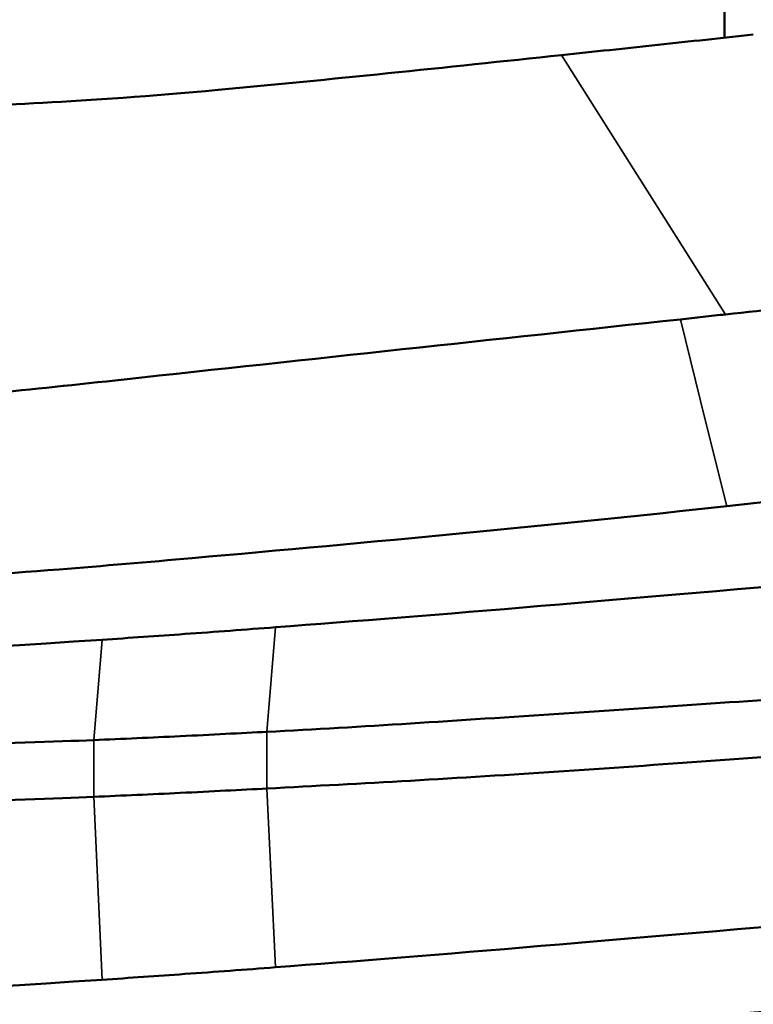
# Model space of a CAD drawing. Header units: millimetres. Extents: x 0 to 6049, y -120 to 1682.
# Tile 221 of 256: x 1960 to 1981, y 775 to 803. Entities that reach past the tile are written whole.
import ezdxf

# ---------------------------------------------------------------- set-up
doc = ezdxf.new("R2010")
doc.units = ezdxf.units.MM
doc.header["$LTSCALE"] = 2
doc.layers.add('Sichtbar (ISO)', color=7, linetype='Continuous', lineweight=50)
doc.layers.add('Sichtbar schmal (ISO)', color=7, linetype='Continuous', lineweight=35)

msp = doc.modelspace()

# ---------------------------------------------------------------- linework, layer by layer
at = {"layer": 'Sichtbar (ISO)'}
msp.add_line((1980.489, 802.902), (1980.489, 808.003), dxfattribs=at)
for points, knots in [([(1981.316, 802.991), (1980.405, 802.893), (1979.489, 802.794), (1977.639, 802.595), (1976.717, 802.496), (1975.789, 802.399)], [0.000218, 0.000218, 0.000218, 0.000218, 0.2768073, 0.2768073, 0.5547893, 0.5547893, 0.5547893, 0.5547893]), ([(1975.786, 802.399), (1974.134, 802.224), (1972.448, 802.045), (1969.163, 801.709), (1967.529, 801.547), (1965.903, 801.396)], [0.000282, 0.000282, 0.000282, 0.000282, 0.501877, 0.501877, 0.9903739, 0.9903739, 0.9903739, 0.9903739]), ([(1965.903, 801.396), (1961.978, 801.03), (1959.136, 800.937), (1955.519, 800.862), (1952.978, 800.882), (1950.591, 801.286)], [0.00001, 0.00001, 0.00001, 0.00001, 1.187833, 1.187833, 2.670617, 2.670617, 2.670617, 2.670617]), ([(1980.52, 794.926), (1982.902, 795.182), (1985.274, 795.438), (1989.23, 795.928), (1990.811, 796.14), (1992.39, 796.381)], [-1.443783, -1.443783, -1.443783, -1.443783, -0.722108, -0.722108, -0.24138, -0.24138, -0.24138, -0.24138]), ([(1947.433, 792.356), (1949.382, 792.157), (1951.366, 792.134), (1955.33, 792.28), (1957.308, 792.448), (1960.565, 792.771), (1961.8, 792.903), (1968.535, 793.634), (1973.875, 794.209), (1979.215, 794.784)], [-3.343451, -3.343451, -3.343451, -3.343451, -2.693829, -2.693829, -2.046168, -2.046168, -1.622305, -1.622305, -0.000582, -0.000582, -0.000582, -0.000582]), ([(1979.215, 794.784), (1979.434, 794.812), (1979.653, 794.835), (1980.085, 794.882), (1980.303, 794.906), (1980.52, 794.926)], [-0.1314869, -0.1314869, -0.1314869, -0.1314869, -0.0663871, -0.0663871, -0.0003791, -0.0003791, -0.0003791, -0.0003791]), ([(1992.389, 790.896), (1991.172, 790.693), (1989.953, 790.514), (1986.013, 789.989), (1983.321, 789.707), (1980.552, 789.403)], [0.456867, 0.456867, 0.456867, 0.456867, 0.827846, 0.827846, 1.654716, 1.654716, 1.654716, 1.654716]), ([(1980.552, 789.403), (1975.768, 788.87), (1970.204, 788.353), (1963.884, 787.792), (1962.588, 787.681), (1957.906, 787.308), (1954.583, 787.099), (1950.734, 787.01), (1949.664, 787.004), (1947.738, 787.072), (1946.895, 787.133), (1946.033, 787.23)], [0.000191, 0.000191, 0.000191, 0.000191, 1.451976, 1.451976, 1.815882, 1.815882, 2.790752, 2.790752, 3.157122, 3.157122, 3.459844, 3.459844, 3.459844, 3.459844]), ([(1967.547, 785.911), (1966.68, 785.845), (1965.806, 785.781), (1964.145, 785.661), (1963.346, 785.605), (1962.553, 785.552)], [0.000001, 0.000001, 0.000001, 0.000001, 0.2624475, 0.2624475, 0.5020386, 0.5020386, 0.5020386, 0.5020386]), ([(1967.303, 782.899), (1970.064, 783.042), (1972.731, 783.221), (1978.97, 783.636), (1981.91, 783.832), (1984.402, 784.011)], [-1.511934, -1.511934, -1.511934, -1.511934, -0.75356, -0.75356, -0.000002, -0.000002, -0.000002, -0.000002]), ([(1962.314, 782.66), (1963.142, 782.694), (1963.964, 782.732), (1965.694, 782.816), (1966.564, 782.861), (1967.303, 782.899)], [-0.4354669, -0.4354669, -0.4354669, -0.4354669, -0.2226885, -0.2226885, -0.0000031, -0.0000031, -0.0000031, -0.0000031]), ([(1951.88, 782.736), (1953.445, 782.595), (1955.029, 782.534), (1957.04, 782.532), (1957.465, 782.535), (1959.575, 782.562), (1961.253, 782.618), (1962.314, 782.66)], [-0.700975, -0.700975, -0.700975, -0.700975, -0.3998036, -0.3998036, -0.3190798, -0.3190798, -0.0000014, -0.0000014, -0.0000014, -0.0000014]), ([(1967.303, 781.266), (1970.064, 781.409), (1972.731, 781.556), (1978.97, 781.972), (1981.91, 782.199), (1984.402, 782.378)], [-1.511934, -1.511934, -1.511934, -1.511934, -0.75356, -0.75356, -0.000002, -0.000002, -0.000002, -0.000002]), ([(1962.314, 781.027), (1963.142, 781.06), (1963.964, 781.097), (1965.694, 781.181), (1966.564, 781.227), (1967.303, 781.266)], [-0.4354669, -0.4354669, -0.4354669, -0.4354669, -0.2226885, -0.2226885, -0.0000031, -0.0000031, -0.0000031, -0.0000031]), ([(1951.88, 781.091), (1953.445, 780.962), (1955.029, 780.91), (1957.04, 780.893), (1957.465, 780.893), (1959.575, 780.909), (1961.253, 780.984), (1962.314, 781.027)], [-0.700975, -0.700975, -0.700975, -0.700975, -0.3998036, -0.3998036, -0.3190798, -0.3190798, -0.0000014, -0.0000014, -0.0000014, -0.0000014]), ([(1962.553, 775.754), (1963.346, 775.808), (1964.145, 775.863), (1965.806, 775.983), (1966.68, 776.047), (1967.547, 776.113)], [-0.5020386, -0.5020386, -0.5020386, -0.5020386, -0.2624475, -0.2624475, -0.000001, -0.000001, -0.000001, -0.000001]), ([(1980.551, 774.76), (1983.387, 774.938), (1986.012, 775.128), (1989.573, 775.288), (1990.417, 775.319), (1991.259, 775.34)], [-1.653831, -1.653831, -1.653831, -1.653831, -0.827637, -0.827637, -0.571145, -0.571145, -0.571145, -0.571145])]:
    msp.add_open_spline(points, degree=3, knots=knots, dxfattribs=at)
for points in [[(1984.6, 787.333), (1977.697, 786.726), (1972.118, 786.259), (1967.547, 785.911)], [(1962.553, 785.552), (1953.672, 784.958), (1949.564, 784.968), (1946.262, 785.322)], [(1967.547, 776.113), (1972.118, 776.461), (1977.697, 776.928), (1984.6, 777.536)], [(1946.262, 775.524), (1949.564, 775.17), (1953.672, 775.16), (1962.553, 775.754)]]:
    msp.add_open_spline(points, degree=3, dxfattribs=at)
at = {"layer": 'Sichtbar schmal (ISO)'}
for p, q in [((1980.517, 794.929), (1975.786, 802.399)), ((1979.943, 791.853), (1979.215, 794.782)), ((1980.552, 789.404), (1979.943, 791.853)), ((1967.547, 785.911), (1967.303, 782.899)), ((1962.553, 785.552), (1962.314, 782.66)), ((1967.303, 782.899), (1967.303, 781.266)), ((1962.314, 781.844), (1962.314, 782.66)), ((1962.314, 781.844), (1962.314, 781.027)), ((1967.547, 776.113), (1967.303, 781.266)), ((1962.553, 775.754), (1962.314, 781.027))]:
    msp.add_line(p, q, dxfattribs=at)

doc.saveas('drawing.dxf')
